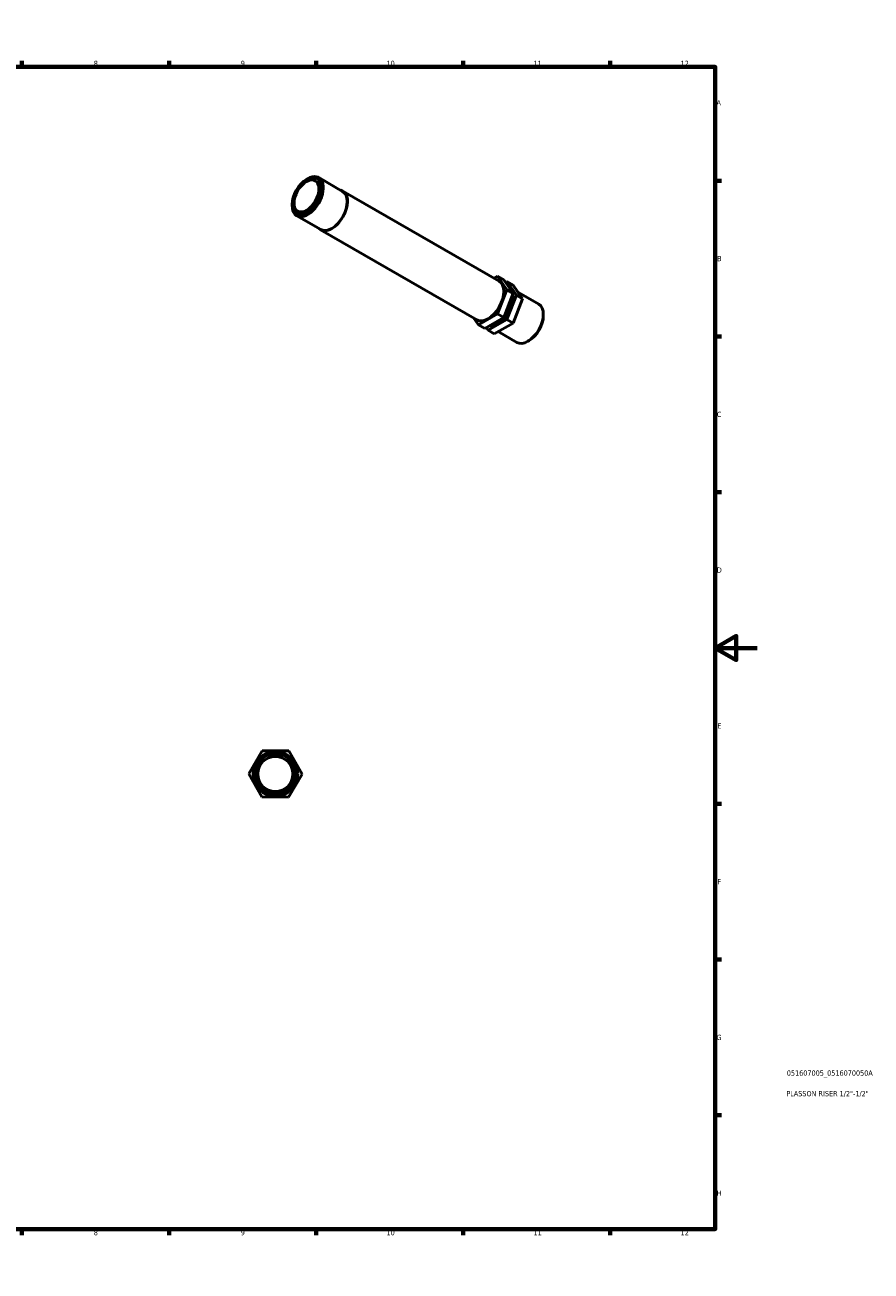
# Model space of a CAD drawing. Header units: millimetres. Extents: x 0 to 895, y 0 to 594.
# Tile 3 of 3: x 492 to 895, y 0 to 594. Entities that reach past the tile are written whole.
import ezdxf

# ---------------------------------------------------------------- set-up
doc = ezdxf.new("R2010")
doc.units = ezdxf.units.MM
for name, color, linetype, lineweight in [('Border (ISO)', 7, 'Continuous', 70), ('Title (ISO)', 7, 'Continuous', 50), ('Visible (ISO)', 7, 'Continuous', 50)]:
    doc.layers.add(name, color=color, linetype=linetype, lineweight=lineweight)
doc.styles.add('Note Text (ISO)', font='tahoma.ttf')

# ---------------------------------------------------------------- blocks, each defined once
blk = doc.blocks.new('Borders Default Border')
at = {"layer": 'Border (ISO)'}
for p, q in [((70.08, 574), (70.08, 576.9)), ((140.17, 574), (140.17, 576.9)), ((210.25, 574), (210.25, 576.9)), ((280.33, 574), (280.33, 576.9)), ((350.42, 574), (350.42, 576.9)), ((490.58, 574), (490.58, 576.9)), ((560.67, 574), (560.67, 576.9)), ((630.75, 574), (630.75, 576.9)), ((700.83, 574), (700.83, 576.9)), ((770.92, 574), (770.92, 576.9)), ((20, 519.75), (17.1, 519.75)), ((821, 519.75), (823.9, 519.75)), ((20, 445.5), (17.1, 445.5)), ((821, 445.5), (823.9, 445.5)), ((20, 371.25), (17.1, 371.25)), ((821, 371.25), (823.9, 371.25)), ((20, 222.75), (17.1, 222.75)), ((821, 222.75), (823.9, 222.75)), ((20, 148.5), (17.1, 148.5)), ((821, 148.5), (823.9, 148.5)), ((20, 74.25), (17.1, 74.25)), ((821, 74.25), (823.9, 74.25)), ((70.08, 20), (70.08, 17.1)), ((140.17, 20), (140.17, 17.1)), ((210.25, 20), (210.25, 17.1)), ((280.33, 20), (280.33, 17.1)), ((350.42, 20), (350.42, 17.1)), ((490.58, 20), (490.58, 17.1)), ((560.67, 20), (560.67, 17.1)), ((630.75, 20), (630.75, 17.1)), ((700.83, 20), (700.83, 17.1)), ((770.92, 20), (770.92, 17.1))]:
    blk.add_line(p, q, dxfattribs=at)
at = {"layer": 'Border (ISO)', "flags": 128}
for points in [[(420.5, 594), (420.5, 574), (414.73, 584), (426.27, 584), (420.5, 574)], [(20, 20), (20, 574), (821, 574), (821, 20), (20, 20)], [(0, 297), (20, 297), (10, 302.77), (10, 291.23), (20, 297)], [(841, 297), (821, 297), (831, 302.77), (831, 291.23), (821, 297)], [(420.5, 0), (420.5, 20), (414.73, 10), (426.27, 10), (420.5, 20)]]:
    blk.add_lwpolyline(points, dxfattribs=at)
at = {"layer": 'Border (ISO)', "color": 232, "true_color": 0xca0064, "char_height": 2.5, "attachment_point": 7, "style": 'Note Text (ISO)'}
for s, insert in [('1', (34.48, 574.4)), ('2', (104.37, 574.4)), ('3', (174.43, 574.35)), ('4', (244.42, 574.4)), ('5', (314.64, 574.35)), ('6', (384.66, 574.35)), ('7', (454.77, 574.4)), ('8', (524.81, 574.34)), ('9', (594.88, 574.35)), ('10', (664.29, 574.35)), ('11', (734.37, 574.4)), ('12', (804.46, 574.4)), ('A', (17.29, 555.62)), ('A', (821.59, 555.62)), ('B', (17.59, 481.37)), ('B', (821.89, 481.37)), ('C', (17.43, 407.08)), ('C', (821.73, 407.08)), ('D', (17.43, 332.88)), ('D', (821.73, 332.88)), ('E', (17.64, 258.63)), ('E', (821.94, 258.63)), ('F', (17.7, 184.38)), ('F', (822, 184.38)), ('G', (17.31, 110.08)), ('G', (821.61, 110.08)), ('H', (17.44, 35.88)), ('H', (821.74, 35.88)), ('1', (34.48, 17.1)), ('2', (104.37, 17.1)), ('3', (174.43, 17.05)), ('4', (244.42, 17.1)), ('5', (314.64, 17.05)), ('6', (384.66, 17.05)), ('7', (454.77, 17.1)), ('8', (524.81, 17.04)), ('9', (594.88, 17.05)), ('10', (664.29, 17.05)), ('11', (734.37, 17.1)), ('12', (804.46, 17.1))]:
    blk.add_mtext(s, dxfattribs=dict(at, insert=insert))
blk = doc.blocks.new('Title Blocks ISO')
at = {"layer": 'Title (ISO)', "color": 232, "true_color": 0xca0064, "style": 'Note Text (ISO)'}
for tag, p in [('PART_NUMBER_001', (34.08, 73.14)), ('DESCRIPTION_001', (33.84, 63.34))]:
    blk.add_attdef(tag, p, '', height=2.5, dxfattribs=at)

msp = doc.modelspace()

# ---------------------------------------------------------------- linework, layer by layer
at = {"layer": 'Visible (ISO)'}
for p, q in [((626.132, 520.338), (626.731, 520.685)), ((631.988, 521.216), (643.408, 514.639)), ((643.487, 514.777), (717.998, 471.868)), ((619.351, 508.562), (619.351, 507.87)), ((621.531, 503.056), (632.951, 496.48)), ((632.872, 496.343), (707.383, 453.435)), ((715.547, 473.28), (717.204, 474.228)), ((720.209, 472.498), (717.204, 474.228)), ((717.204, 474.228), (721.672, 467.793)), ((720.209, 472.498), (724.677, 466.063)), ((721.067, 471.263), (721.712, 471.632)), ((721.712, 471.632), (726.18, 465.197)), ((724.717, 469.902), (721.712, 471.632)), ((729.185, 463.467), (724.717, 469.902)), ((721.672, 467.793), (717.159, 456.216)), ((724.677, 466.063), (720.164, 454.486)), ((726.18, 465.197), (721.666, 453.62)), ((724.677, 466.063), (721.672, 467.793)), ((724.672, 451.89), (729.185, 463.467)), ((729.185, 463.467), (726.18, 465.197)), ((727.13, 466.427), (736.852, 460.828)), ((708.177, 451.075), (705.976, 454.245)), ((717.159, 456.216), (708.177, 451.075)), ((720.164, 454.486), (711.182, 449.344)), ((721.666, 453.62), (712.685, 448.479)), ((715.69, 446.748), (724.672, 451.89)), ((720.164, 454.486), (717.159, 456.216)), ((724.672, 451.89), (721.666, 453.62)), ((739.032, 455.323), (739.032, 456.015)), ((711.182, 449.344), (708.177, 451.075)), ((712.685, 448.479), (711.828, 449.713)), ((715.69, 446.748), (712.685, 448.479)), ((717.506, 447.788), (726.395, 442.669)), ((732.251, 443.547), (731.652, 443.199)), ((598.629, 237.007), (605.012, 247.988)), ((605.012, 247.988), (617.714, 247.951)), ((617.714, 247.951), (624.033, 236.932)), ((604.948, 225.988), (598.629, 237.007)), ((624.033, 236.932), (617.65, 225.951)), ((617.65, 225.951), (604.948, 225.988))]:
    msp.add_line(p, q, dxfattribs=at)
for radius in [10.636, 10.477, 9.627, 8.382]:
    msp.add_circle((611.331, 236.969), radius, dxfattribs=at)
for major_axis in [(4.804, 8.343), (4.183, 7.264)]:
    msp.add_ellipse((626.158, 512.482), major_axis=major_axis, ratio=0.5780931, dxfattribs=at)
for centre, major_axis, start_param, end_param in [((626.759, 512.136), (-5.229, -9.08), 5.4958534, 10.2121098), ((638.179, 505.56), (5.308, 9.217), 2.9688192, 6.4559587), ((638.179, 505.56), (5.229, 9.08), 3.1415927, 6.2831853), ((712.691, 462.651), (5.308, 9.217), 3.1415927, 6.2831853), ((717.198, 460.056), (-5.229, -9.08), 0.2227575, 2.5149876), ((717.198, 460.056), (5.229, 9.08), 5.7899244, 6.2431366), ((731.623, 451.749), (5.229, 9.08), 3.1415927, 6.2831853), ((732.224, 451.403), (4.804, 8.343), 3.9289245, 5.4958534)]:
    msp.add_ellipse(centre, major_axis=major_axis, ratio=0.5780931, start_param=start_param, end_param=end_param, dxfattribs=at)

# ---------------------------------------------------------------- block references
msp.add_blockref('Borders Default Border', (0, 0))
msp.add_blockref('Title Blocks ISO', (821, 20)).add_auto_attribs({'PART_NUMBER_001': '051607005_0516070050A', 'DESCRIPTION_001': 'PLASSON RISER 1/2"-1/2"'})

doc.saveas('drawing.dxf')
